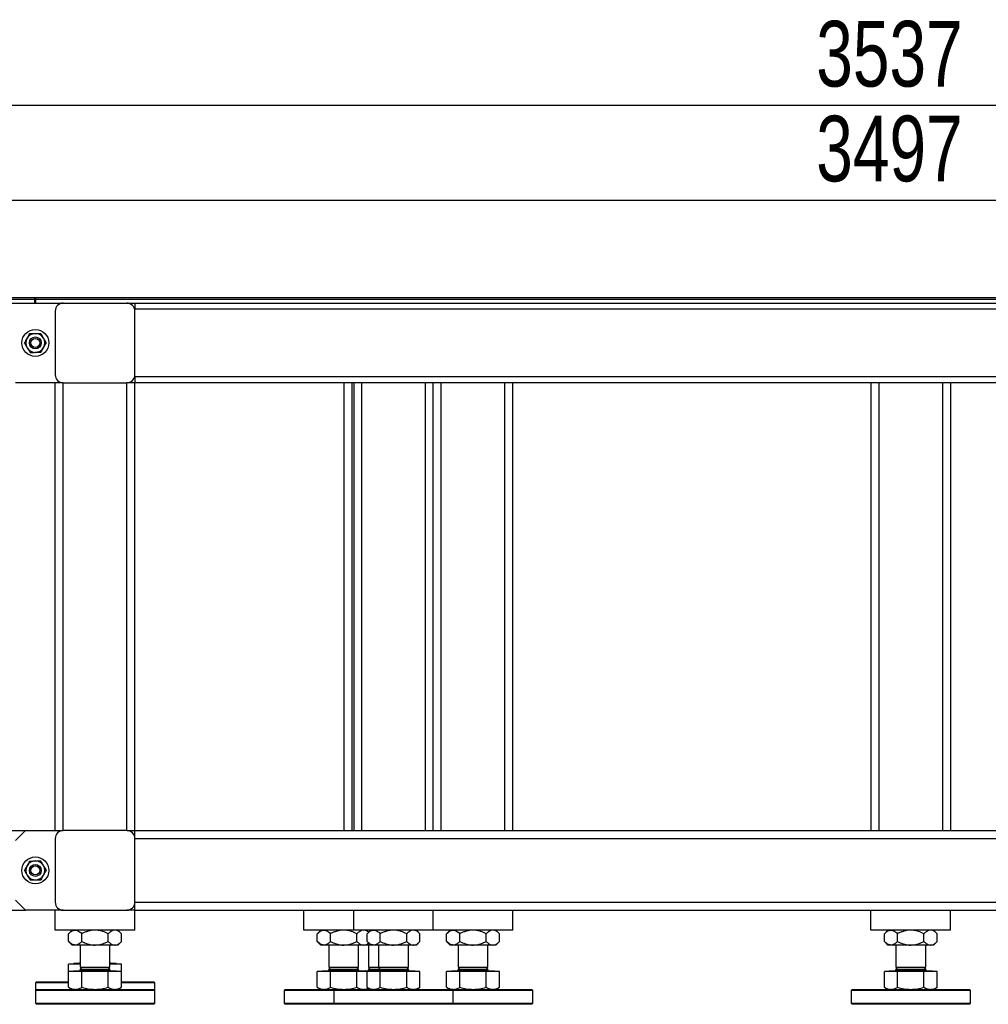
# Model space of a CAD drawing. Header units: millimetres. Extents: x 5 to 589, y 5 to 415.
# Tile 4 of 85: x 76 to 120, y 207 to 252. Entities that reach past the tile are written whole.
import ezdxf

# ---------------------------------------------------------------- set-up
doc = ezdxf.new("R2010")
doc.units = ezdxf.units.MM
doc.layers.add('COTES', color=1, linetype='Continuous')
doc.layers.add('TRAIT-FORT', color=4, linetype='Continuous', lineweight=25)
doc.styles.add('SLDTEXTSTYLE0', font='TXT', dxfattribs={"width": 0.75})
doc.dimstyles.new('SLDDIMSTYLE1', dxfattribs={"dimtxt": 3, "dimasz": 2, "dimexe": 0, "dimexo": 0.0625, "dimgap": 0.75, "dimtad": 1, "dimdec": 0, "dimlfac": 22, "dimrnd": 1e-09, "dimzin": 12, "dimdsep": 46, "dimtxsty": 'SLDTEXTSTYLE0', "dimsah": 1, "dimcen": 0.09, "dimadec": 0, "dimazin": 3, "dimtfac": 1, "dimtdec": 0, "dimtofl": 0, "dimtmove": 0, "dimatfit": 3, "dimfxl": 1, "dimfrac": 2, "dimtolj": 1, "dimtzin": 12, "dimarcsym": 0})

# ---------------------------------------------------------------- blocks, each defined once
blk = doc.blocks.new('_D_11')
at = {"layer": 'COTES', "color": 1, "transparency": 16777216}
for p, q in [((36.339, 240.301), (36.339, 249.321)), ((197.111, 240.301), (197.111, 249.321)), ((197.111, 248.321), (36.339, 248.321))]:
    blk.add_line(p, q, dxfattribs=at)
for points in [[(36.339, 248.321), (38.339, 247.821), (38.339, 248.821)], [(197.111, 248.321), (195.111, 248.821), (195.111, 247.821)]]:
    blk.add_solid(points, dxfattribs=at)
at = {"layer": 'COTES', "color": 1, "transparency": 16777216, "insert": (112.292, 252.188), "char_height": 3, "attachment_point": 1, "style": 'SLDTEXTSTYLE0'}
blk.add_mtext('3537', dxfattribs=at)
blk = doc.blocks.new('_D_13')
at = {"layer": 'COTES', "color": 1, "transparency": 16777216}
for p, q in [((37.248, 239.937), (37.248, 244.991)), ((196.202, 236.664), (196.202, 244.991)), ((196.202, 243.991), (37.248, 243.991))]:
    blk.add_line(p, q, dxfattribs=at)
for points in [[(37.248, 243.991), (39.248, 243.491), (39.248, 244.491)], [(196.202, 243.991), (194.202, 244.491), (194.202, 243.491)]]:
    blk.add_solid(points, dxfattribs=at)
at = {"layer": 'COTES', "color": 1, "transparency": 16777216, "insert": (112.292, 247.858), "char_height": 3, "attachment_point": 1, "style": 'SLDTEXTSTYLE0'}
blk.add_mtext('3497', dxfattribs=at)

msp = doc.modelspace()

# ---------------------------------------------------------------- linework, layer by layer
at = {"layer": 'TRAIT-FORT', "color": 4, "linetype": 'Continuous', "lineweight": 25}
for p, q in [((44.52, 239.551), (76.591, 239.551)), ((44.52, 239.482), (76.589, 239.482)), ((44.52, 239.482), (76.591, 239.482)), ((44.52, 239.301), (76.589, 239.301)), ((76.589, 239.301), (76.589, 239.482)), ((76.589, 239.301), (76.611, 239.301)), ((76.591, 239.482), (76.591, 239.551)), ((76.611, 239.482), (76.591, 239.482)), ((76.611, 239.551), (76.611, 239.482)), ((76.611, 239.551), (160.702, 239.551)), ((76.611, 239.482), (76.611, 239.301)), ((76.611, 239.482), (160.702, 239.482)), ((76.611, 239.301), (160.702, 239.301)), ((81.157, 239.301), (81.157, 239.028)), ((77.52, 238.937), (77.52, 236.028)), ((156.157, 239.028), (81.157, 239.028)), ((81.157, 236.028), (81.157, 238.937)), ((77.52, 235.664), (75.702, 235.664)), ((77.52, 215.21), (77.52, 235.664)), ((77.884, 235.664), (77.52, 235.664)), ((77.884, 235.664), (80.793, 235.664)), ((77.884, 215.21), (77.884, 235.664)), ((80.793, 215.21), (80.793, 235.664)), ((81.157, 235.664), (80.793, 235.664)), ((156.157, 235.937), (81.157, 235.937)), ((81.157, 235.937), (81.157, 235.664)), ((81.157, 215.21), (81.157, 235.664)), ((156.157, 235.664), (81.157, 235.664)), ((90.702, 235.664), (90.702, 215.21)), ((91.066, 235.664), (91.066, 215.21)), ((91.157, 235.664), (91.157, 215.21)), ((91.52, 235.664), (91.52, 215.21)), ((94.43, 235.664), (94.43, 215.21)), ((94.793, 215.21), (94.793, 235.664)), ((95.157, 215.21), (95.157, 235.664)), ((98.066, 215.21), (98.066, 235.664)), ((98.43, 215.21), (98.43, 235.664)), ((114.793, 235.664), (114.793, 215.21)), ((115.157, 235.664), (115.157, 215.21)), ((118.066, 235.664), (118.066, 215.21)), ((118.43, 235.664), (118.43, 215.21)), ((43.793, 215.21), (76.157, 215.21)), ((76.157, 215.21), (75.702, 214.755)), ((76.157, 215.21), (77.52, 215.21)), ((77.52, 215.21), (77.884, 215.21)), ((80.793, 215.21), (77.884, 215.21)), ((80.793, 215.21), (81.157, 215.21)), ((81.157, 214.846), (81.157, 215.21)), ((81.157, 215.21), (152.066, 215.21)), ((77.52, 214.846), (77.52, 211.937)), ((81.157, 211.937), (81.157, 214.846)), ((81.157, 214.846), (155.702, 214.846)), ((75.702, 212.028), (76.157, 211.573)), ((81.157, 211.937), (155.702, 211.937)), ((81.157, 211.573), (81.157, 211.937)), ((47.066, 211.573), (76.157, 211.573)), ((77.52, 211.573), (76.157, 211.573)), ((77.52, 210.664), (77.52, 211.573)), ((77.884, 211.573), (77.52, 211.573)), ((77.884, 211.573), (80.793, 211.573)), ((81.157, 211.573), (80.793, 211.573)), ((81.157, 210.664), (81.157, 211.573)), ((81.157, 211.573), (152.066, 211.573)), ((88.884, 210.664), (88.884, 211.573)), ((91.157, 210.664), (91.157, 211.573)), ((94.793, 210.664), (94.793, 211.573)), ((98.43, 210.664), (98.43, 211.573)), ((114.793, 210.664), (114.793, 211.573)), ((118.43, 210.664), (118.43, 211.573)), ((81.157, 210.664), (77.52, 210.664)), ((78.293, 210.664), (78.131, 210.502)), ((78.131, 210.144), (78.131, 210.502)), ((78.735, 210.144), (78.735, 210.502)), ((79.942, 210.144), (79.942, 210.502)), ((80.546, 210.502), (80.384, 210.664)), ((80.546, 210.144), (80.546, 210.502)), ((91.157, 210.664), (88.884, 210.664)), ((89.657, 210.664), (89.495, 210.502)), ((89.495, 210.144), (89.495, 210.502)), ((90.099, 210.144), (90.099, 210.502)), ((94.793, 210.664), (91.157, 210.664)), ((91.306, 210.144), (91.306, 210.502)), ((91.839, 210.573), (91.748, 210.664)), ((91.93, 210.664), (91.768, 210.502)), ((91.768, 210.144), (91.768, 210.502)), ((92.371, 210.144), (92.371, 210.502)), ((93.579, 210.144), (93.579, 210.502)), ((94.182, 210.502), (94.02, 210.664)), ((94.182, 210.144), (94.182, 210.502)), ((98.43, 210.664), (94.793, 210.664)), ((95.566, 210.664), (95.404, 210.502)), ((95.404, 210.144), (95.404, 210.502)), ((96.008, 210.144), (96.008, 210.502)), ((97.215, 210.144), (97.215, 210.502)), ((97.819, 210.502), (97.657, 210.664)), ((97.819, 210.144), (97.819, 210.502)), ((118.43, 210.664), (114.793, 210.664)), ((115.566, 210.664), (115.404, 210.502)), ((115.404, 210.144), (115.404, 210.502)), ((116.008, 210.144), (116.008, 210.502)), ((117.215, 210.144), (117.215, 210.502)), ((117.819, 210.502), (117.657, 210.664)), ((117.819, 210.144), (117.819, 210.502)), ((78.131, 210.144), (78.293, 209.982)), ((78.433, 209.982), (78.293, 209.982)), ((79.339, 209.982), (78.433, 209.982)), ((78.657, 209.982), (78.657, 208.969)), ((80.244, 209.982), (79.339, 209.982)), ((80.02, 208.969), (80.02, 209.982)), ((80.384, 209.982), (80.244, 209.982)), ((80.384, 209.982), (80.546, 210.144)), ((89.495, 210.144), (89.657, 209.982)), ((89.797, 209.982), (89.657, 209.982)), ((90.702, 209.982), (89.797, 209.982)), ((90.02, 209.982), (90.02, 208.969)), ((91.608, 209.982), (90.702, 209.982)), ((91.384, 208.969), (91.384, 209.982)), ((91.748, 209.982), (91.608, 209.982)), ((91.748, 209.982), (91.839, 210.073)), ((91.93, 209.982), (91.748, 209.982)), ((91.768, 210.144), (91.93, 209.982)), ((91.839, 209.982), (91.839, 208.969)), ((92.07, 209.982), (91.93, 209.982)), ((92.975, 209.982), (92.07, 209.982)), ((92.293, 209.982), (92.293, 208.969)), ((93.88, 209.982), (92.975, 209.982)), ((93.657, 208.969), (93.657, 209.982)), ((94.02, 209.982), (93.88, 209.982)), ((94.02, 209.982), (94.182, 210.144)), ((95.404, 210.144), (95.566, 209.982)), ((95.706, 209.982), (95.566, 209.982)), ((96.611, 209.982), (95.706, 209.982)), ((95.93, 209.982), (95.93, 208.969)), ((97.517, 209.982), (96.611, 209.982)), ((97.293, 208.969), (97.293, 209.982)), ((97.657, 209.982), (97.517, 209.982)), ((97.657, 209.982), (97.819, 210.144)), ((115.404, 210.144), (115.566, 209.982)), ((115.706, 209.982), (115.566, 209.982)), ((116.611, 209.982), (115.706, 209.982)), ((115.93, 209.982), (115.93, 208.969)), ((117.517, 209.982), (116.611, 209.982)), ((117.293, 208.969), (117.293, 209.982)), ((117.657, 209.982), (117.517, 209.982)), ((117.657, 209.982), (117.819, 210.144)), ((78.657, 209.114), (78.131, 209.114)), ((78.131, 208.773), (78.131, 209.114)), ((78.368, 209.146), (78.336, 209.114)), ((78.368, 209.151), (78.368, 209.146)), ((78.368, 209.151), (78.657, 209.151)), ((78.368, 209.146), (78.657, 209.146)), ((80.02, 209.151), (80.309, 209.151)), ((80.02, 209.146), (80.309, 209.146)), ((80.546, 209.114), (80.02, 209.114)), ((80.309, 209.146), (80.309, 209.151)), ((80.341, 209.114), (80.309, 209.146)), ((80.546, 208.773), (80.546, 209.114)), ((78.131, 208.053), (78.131, 208.773)), ((78.735, 208.773), (78.131, 208.773)), ((78.368, 208.805), (78.336, 208.773)), ((78.368, 208.81), (78.368, 208.805)), ((78.368, 208.81), (80.309, 208.81)), ((78.368, 208.805), (80.309, 208.805)), ((78.743, 208.969), (78.657, 208.883)), ((78.657, 208.969), (80.02, 208.969)), ((78.657, 208.883), (78.657, 208.855)), ((78.657, 208.883), (80.02, 208.883)), ((78.657, 208.855), (80.02, 208.855)), ((78.735, 208.961), (78.735, 208.969)), ((78.735, 208.053), (78.735, 208.773)), ((79.942, 208.773), (78.735, 208.773)), ((80.02, 208.883), (79.934, 208.969)), ((79.942, 208.961), (79.942, 208.969)), ((79.942, 208.053), (79.942, 208.773)), ((80.546, 208.773), (79.942, 208.773)), ((80.02, 208.855), (80.02, 208.883)), ((80.309, 208.805), (80.309, 208.81)), ((80.341, 208.773), (80.309, 208.805)), ((80.546, 208.053), (80.546, 208.773)), ((89.495, 208.053), (89.495, 208.773)), ((90.099, 208.773), (89.495, 208.773)), ((89.732, 208.805), (89.7, 208.773)), ((89.732, 208.81), (89.732, 208.805)), ((89.732, 208.81), (91.673, 208.81)), ((89.732, 208.805), (91.673, 208.805)), ((90.107, 208.969), (90.02, 208.883)), ((90.02, 208.969), (91.384, 208.969)), ((90.02, 208.883), (90.02, 208.855)), ((90.02, 208.883), (91.384, 208.883)), ((90.02, 208.855), (91.384, 208.855)), ((90.099, 208.053), (90.099, 208.773)), ((91.306, 208.773), (90.099, 208.773)), ((91.384, 208.883), (91.298, 208.969)), ((91.306, 208.053), (91.306, 208.773)), ((91.768, 208.773), (91.306, 208.773)), ((91.384, 208.855), (91.384, 208.883)), ((91.673, 208.805), (91.673, 208.81)), ((91.673, 208.81), (92.005, 208.81)), ((91.705, 208.773), (91.673, 208.805)), ((91.673, 208.805), (92.005, 208.805)), ((91.768, 208.053), (91.768, 208.773)), ((92.371, 208.773), (91.768, 208.773)), ((91.925, 208.969), (91.839, 208.883)), ((91.839, 208.969), (92.293, 208.969)), ((91.839, 208.883), (91.839, 208.855)), ((91.839, 208.883), (92.293, 208.883)), ((91.839, 208.855), (92.293, 208.855)), ((92.005, 208.805), (91.973, 208.773)), ((92.005, 208.81), (92.005, 208.805)), ((92.005, 208.81), (93.945, 208.81)), ((92.005, 208.805), (93.945, 208.805)), ((92.379, 208.969), (92.293, 208.883)), ((92.293, 208.969), (93.657, 208.969)), ((92.293, 208.883), (92.293, 208.855)), ((92.293, 208.883), (93.657, 208.883)), ((92.293, 208.855), (93.657, 208.855)), ((92.371, 208.053), (92.371, 208.773)), ((93.579, 208.773), (92.371, 208.773)), ((93.657, 208.883), (93.571, 208.969)), ((93.579, 208.053), (93.579, 208.773)), ((94.182, 208.773), (93.579, 208.773)), ((93.657, 208.855), (93.657, 208.883)), ((93.945, 208.805), (93.945, 208.81)), ((93.977, 208.773), (93.945, 208.805)), ((94.182, 208.053), (94.182, 208.773)), ((95.404, 208.053), (95.404, 208.773)), ((96.008, 208.773), (95.404, 208.773)), ((95.641, 208.805), (95.609, 208.773)), ((95.641, 208.81), (95.641, 208.805)), ((95.641, 208.81), (97.582, 208.81)), ((95.641, 208.805), (97.582, 208.805)), ((96.016, 208.969), (95.93, 208.883)), ((95.93, 208.969), (97.293, 208.969)), ((95.93, 208.883), (95.93, 208.855)), ((95.93, 208.883), (97.293, 208.883)), ((95.93, 208.855), (97.293, 208.855)), ((96.008, 208.053), (96.008, 208.773)), ((97.215, 208.773), (96.008, 208.773)), ((97.293, 208.883), (97.207, 208.969)), ((97.215, 208.053), (97.215, 208.773)), ((97.819, 208.773), (97.215, 208.773)), ((97.293, 208.855), (97.293, 208.883)), ((97.582, 208.805), (97.582, 208.81)), ((97.614, 208.773), (97.582, 208.805)), ((97.819, 208.053), (97.819, 208.773)), ((115.404, 208.053), (115.404, 208.773)), ((116.008, 208.773), (115.404, 208.773)), ((115.641, 208.805), (115.609, 208.773)), ((115.641, 208.81), (115.641, 208.805)), ((115.641, 208.81), (117.582, 208.81)), ((115.641, 208.805), (117.582, 208.805)), ((116.016, 208.969), (115.93, 208.883)), ((115.93, 208.969), (117.293, 208.969)), ((115.93, 208.883), (115.93, 208.855)), ((115.93, 208.883), (117.293, 208.883)), ((115.93, 208.855), (117.293, 208.855)), ((117.215, 208.773), (116.008, 208.773)), ((116.008, 208.053), (116.008, 208.773)), ((117.293, 208.883), (117.207, 208.969)), ((117.215, 208.053), (117.215, 208.773)), ((117.819, 208.773), (117.215, 208.773)), ((117.293, 208.855), (117.293, 208.883)), ((117.582, 208.805), (117.582, 208.81)), ((117.614, 208.773), (117.582, 208.805)), ((117.819, 208.053), (117.819, 208.773)), ((76.657, 208.301), (76.611, 208.255)), ((76.611, 208.255), (76.611, 207.914)), ((78.131, 208.255), (76.611, 208.255)), ((76.657, 208.301), (78.131, 208.301)), ((80.546, 208.301), (82.02, 208.301)), ((82.066, 208.255), (80.546, 208.255)), ((82.066, 208.255), (82.02, 208.301)), ((82.066, 207.914), (82.066, 208.255)), ((76.657, 207.96), (76.611, 207.914)), ((76.611, 207.914), (76.611, 207.323)), ((79.339, 207.914), (76.611, 207.914)), ((76.657, 207.96), (79.339, 207.96)), ((78.131, 208.053), (78.293, 207.96)), ((79.339, 207.96), (82.02, 207.96)), ((82.066, 207.914), (79.339, 207.914)), ((80.384, 207.96), (80.546, 208.053)), ((82.066, 207.914), (82.02, 207.96)), ((82.066, 207.323), (82.066, 207.914)), ((88.02, 207.96), (87.975, 207.914)), ((87.975, 207.914), (87.975, 207.323)), ((90.248, 207.914), (87.975, 207.914)), ((88.02, 207.96), (90.293, 207.96)), ((89.495, 208.053), (89.657, 207.96)), ((90.293, 207.96), (90.248, 207.914)), ((90.248, 207.914), (90.248, 207.323)), ((92.975, 207.914), (90.248, 207.914)), ((90.293, 207.96), (92.975, 207.96)), ((91.748, 207.96), (91.839, 208.012)), ((91.768, 208.053), (91.93, 207.96)), ((92.975, 207.96), (95.657, 207.96)), ((95.702, 207.914), (92.975, 207.914)), ((94.02, 207.96), (94.182, 208.053)), ((95.404, 208.053), (95.566, 207.96)), ((95.702, 207.914), (95.657, 207.96)), ((95.657, 207.96), (96.611, 207.96)), ((95.702, 207.323), (95.702, 207.914)), ((96.611, 207.914), (95.702, 207.914)), ((96.611, 207.96), (99.293, 207.96)), ((99.339, 207.914), (96.611, 207.914)), ((97.657, 207.96), (97.819, 208.053)), ((99.339, 207.914), (99.293, 207.96)), ((99.339, 207.323), (99.339, 207.914)), ((113.93, 207.96), (113.884, 207.914)), ((113.884, 207.914), (113.884, 207.323)), ((116.611, 207.914), (113.884, 207.914)), ((113.93, 207.96), (116.611, 207.96)), ((115.404, 208.053), (115.566, 207.96)), ((116.611, 207.96), (119.293, 207.96)), ((119.339, 207.914), (116.611, 207.914)), ((117.657, 207.96), (117.819, 208.053)), ((119.339, 207.914), (119.293, 207.96)), ((119.339, 207.323), (119.339, 207.914)), ((76.611, 207.323), (76.657, 207.278)), ((76.611, 207.323), (79.339, 207.323)), ((79.339, 207.323), (82.066, 207.323)), ((82.02, 207.278), (82.066, 207.323)), ((87.975, 207.323), (88.02, 207.278)), ((87.975, 207.323), (90.248, 207.323)), ((90.248, 207.323), (90.293, 207.278)), ((90.248, 207.323), (92.975, 207.323)), ((92.975, 207.323), (95.702, 207.323)), ((95.657, 207.278), (95.702, 207.323)), ((95.702, 207.323), (96.611, 207.323)), ((96.611, 207.323), (99.339, 207.323)), ((99.293, 207.278), (99.339, 207.323)), ((113.884, 207.323), (113.93, 207.278)), ((113.884, 207.323), (116.611, 207.323)), ((116.611, 207.323), (119.339, 207.323)), ((119.293, 207.278), (119.339, 207.323)), ((79.339, 207.278), (76.657, 207.278)), ((82.02, 207.278), (79.339, 207.278)), ((90.293, 207.278), (88.02, 207.278)), ((92.975, 207.278), (90.293, 207.278)), ((95.657, 207.278), (92.975, 207.278)), ((96.611, 207.278), (95.657, 207.278)), ((99.293, 207.278), (96.611, 207.278)), ((116.611, 207.278), (113.93, 207.278)), ((119.293, 207.278), (116.611, 207.278))]:
    msp.add_line(p, q, dxfattribs=at)
for centre, radius in [((76.611, 237.482), 0.614), ((76.611, 237.482), 0.273), ((76.611, 237.482), 0.205), ((76.611, 213.391), 0.614), ((76.611, 213.391), 0.273), ((76.611, 213.391), 0.205)]:
    msp.add_circle(centre, radius, dxfattribs=at)
for centre, radius, start, end in [((77.884, 238.937), 0.364, 90, 180), ((80.793, 238.937), 0.364, 0, 90), ((76.611, 237.482), 0.432, 90.8316, 150.8316), ((76.611, 237.482), 0.432, 30.8316, 90.8316), ((76.611, 237.482), 0.432, 150.8316, 210.8316), ((76.611, 237.482), 0.432, 330.8316, 30.8316), ((76.611, 237.482), 0.432, 210.8316, 270.8316), ((76.611, 237.482), 0.432, 270.8316, 330.8316), ((77.884, 236.028), 0.364, 180, 270), ((80.793, 236.028), 0.364, 270, 0), ((77.884, 214.846), 0.364, 90, 180), ((80.793, 214.846), 0.364, 0, 90), ((76.611, 213.391), 0.432, 150.8316, 210.8316), ((76.611, 213.391), 0.432, 90.8316, 150.8316), ((76.611, 213.391), 0.432, 30.8316, 90.8316), ((76.611, 213.391), 0.432, 330.8316, 30.8316), ((76.611, 213.391), 0.432, 210.8316, 270.8316), ((76.611, 213.391), 0.432, 270.8316, 330.8316), ((77.884, 211.937), 0.364, 180, 270), ((80.793, 211.937), 0.364, 270, 0), ((78.611, 209.196), 0.0455, 270, 360), ((80.066, 209.196), 0.0455, 180, 270), ((78.611, 208.855), 0.0455, 270, 360), ((80.066, 208.855), 0.0455, 180, 270), ((89.975, 208.855), 0.0455, 270, 360), ((91.43, 208.855), 0.0455, 180, 270), ((91.793, 208.855), 0.0455, 270, 360), ((92.248, 208.855), 0.0455, 270, 360), ((93.702, 208.855), 0.0455, 180, 270), ((95.884, 208.855), 0.0455, 270, 360), ((97.339, 208.855), 0.0455, 180, 270), ((115.884, 208.855), 0.0455, 270, 360), ((117.339, 208.855), 0.0455, 180, 270)]:
    msp.add_arc(centre, radius, start, end, dxfattribs=at)
for points, knots in [([(76.234, 237.693), (76.256, 237.731), (76.298, 237.807), (76.337, 237.876), (76.356, 237.911)], [0, 0, 0, 0, 0.504, 1, 1, 1, 1]), ([(76.356, 237.911), (76.374, 237.911), (76.421, 237.911), (76.499, 237.913), (76.565, 237.914), (76.601, 237.914), (76.605, 237.914)], [0, 0, 0, 0, 0.237039, 0.589019, 0.951631, 1, 1, 1, 1]), ([(76.605, 237.914), (76.632, 237.915), (76.687, 237.915), (76.771, 237.917), (76.825, 237.917), (76.854, 237.918)], [0, 0, 0, 0, 0.30999, 0.629546, 1, 1, 1, 1]), ([(76.982, 237.704), (76.96, 237.741), (76.915, 237.816), (76.875, 237.884), (76.854, 237.918)], [0, 0, 0, 0, 0.504, 1, 1, 1, 1]), ([(76.113, 237.475), (76.124, 237.495), (76.14, 237.524), (76.163, 237.566), (76.187, 237.609), (76.209, 237.647), (76.227, 237.679), (76.232, 237.688), (76.234, 237.693)], [0, 0, 0, 0, 0.287529, 0.432261, 0.575448, 0.879653, 0.939787, 1, 1, 1, 1]), ([(76.113, 237.475), (76.13, 237.446), (76.166, 237.386), (76.21, 237.312), (76.235, 237.27), (76.241, 237.261)], [0, 0, 0, 0, 0.432385, 0.879554, 1, 1, 1, 1]), ([(77.11, 237.49), (77.092, 237.519), (77.057, 237.579), (77.013, 237.652), (76.988, 237.695), (76.982, 237.704)], [0, 0, 0, 0, 0.4323851, 0.8795539, 1, 1, 1, 1]), ([(77.11, 237.49), (77.102, 237.475), (77.085, 237.445), (77.059, 237.399), (77.032, 237.35), (77.008, 237.307), (76.994, 237.281), (76.988, 237.272)], [0, 0, 0, 0, 0.2155169, 0.432226, 0.6544573, 0.8796878, 1, 1, 1, 1]), ([(76.241, 237.261), (76.263, 237.223), (76.308, 237.149), (76.348, 237.081), (76.368, 237.047)], [0, 0, 0, 0, 0.504, 1, 1, 1, 1]), ([(76.368, 237.047), (76.387, 237.047), (76.433, 237.048), (76.512, 237.049), (76.578, 237.05), (76.613, 237.051), (76.618, 237.051)], [0, 0, 0, 0, 0.237039, 0.589019, 0.951631, 1, 1, 1, 1]), ([(76.618, 237.051), (76.645, 237.051), (76.699, 237.052), (76.783, 237.053), (76.838, 237.054), (76.867, 237.054)], [0, 0, 0, 0, 0.3099902, 0.6295459, 1, 1, 1, 1]), ([(76.988, 237.272), (76.967, 237.234), (76.925, 237.158), (76.886, 237.089), (76.867, 237.054)], [0, 0, 0, 0, 0.504, 1, 1, 1, 1]), ([(76.113, 213.384), (76.124, 213.404), (76.14, 213.434), (76.163, 213.475), (76.187, 213.518), (76.209, 213.556), (76.227, 213.588), (76.232, 213.597), (76.234, 213.602)], [0, 0, 0, 0, 0.287529, 0.432261, 0.575448, 0.879653, 0.939787, 1, 1, 1, 1]), ([(76.234, 213.602), (76.256, 213.64), (76.298, 213.716), (76.337, 213.785), (76.356, 213.82)], [0, 0, 0, 0, 0.504, 1, 1, 1, 1]), ([(76.356, 213.82), (76.374, 213.82), (76.421, 213.821), (76.499, 213.822), (76.565, 213.823), (76.601, 213.823), (76.605, 213.823)], [0, 0, 0, 0, 0.237039, 0.589019, 0.951631, 1, 1, 1, 1]), ([(76.605, 213.823), (76.632, 213.824), (76.687, 213.824), (76.771, 213.826), (76.825, 213.826), (76.854, 213.827)], [0, 0, 0, 0, 0.30999, 0.629546, 1, 1, 1, 1]), ([(76.982, 213.613), (76.96, 213.65), (76.915, 213.725), (76.875, 213.793), (76.854, 213.827)], [0, 0, 0, 0, 0.504, 1, 1, 1, 1]), ([(77.11, 213.399), (77.092, 213.428), (77.057, 213.488), (77.013, 213.562), (76.988, 213.604), (76.982, 213.613)], [0, 0, 0, 0, 0.432385, 0.879554, 1, 1, 1, 1]), ([(76.113, 213.384), (76.13, 213.355), (76.166, 213.295), (76.21, 213.221), (76.235, 213.179), (76.241, 213.17)], [0, 0, 0, 0, 0.432385, 0.879554, 1, 1, 1, 1]), ([(76.241, 213.17), (76.263, 213.132), (76.308, 213.058), (76.348, 212.99), (76.368, 212.956)], [0, 0, 0, 0, 0.504, 1, 1, 1, 1]), ([(76.988, 213.181), (76.967, 213.143), (76.925, 213.067), (76.886, 212.998), (76.867, 212.963)], [0, 0, 0, 0, 0.504, 1, 1, 1, 1]), ([(77.11, 213.399), (77.102, 213.384), (77.085, 213.354), (77.059, 213.308), (77.032, 213.259), (77.008, 213.216), (76.994, 213.19), (76.988, 213.181)], [0, 0, 0, 0, 0.215517, 0.432226, 0.654457, 0.879688, 1, 1, 1, 1]), ([(76.368, 212.956), (76.387, 212.956), (76.433, 212.957), (76.512, 212.958), (76.578, 212.959), (76.613, 212.96), (76.618, 212.96)], [0, 0, 0, 0, 0.237039, 0.589019, 0.951631, 1, 1, 1, 1]), ([(76.618, 212.96), (76.645, 212.96), (76.699, 212.961), (76.783, 212.962), (76.838, 212.963), (76.867, 212.963)], [0, 0, 0, 0, 0.3099902, 0.6295459, 1, 1, 1, 1]), ([(78.131, 210.502), (78.173, 210.54), (78.235, 210.598), (78.325, 210.645), (78.384, 210.662), (78.421, 210.664), (78.433, 210.664)], [0, 0, 0, 0, 0.432045, 0.654349, 0.879653, 1, 1, 1, 1]), ([(78.433, 210.664), (78.46, 210.662), (78.513, 210.657), (78.59, 210.621), (78.664, 210.57), (78.711, 210.525), (78.735, 210.502)], [0, 0, 0, 0, 0.249578, 0.504364, 0.751047, 1, 1, 1, 1]), ([(79.339, 210.664), (79.286, 210.662), (79.18, 210.657), (79.026, 210.621), (78.876, 210.57), (78.782, 210.525), (78.735, 210.502)], [0, 0, 0, 0, 0.249578, 0.504364, 0.751047, 1, 1, 1, 1]), ([(79.942, 210.502), (79.86, 210.54), (79.734, 210.598), (79.555, 210.645), (79.437, 210.662), (79.364, 210.664), (79.339, 210.664)], [0, 0, 0, 0, 0.432045, 0.654349, 0.879653, 1, 1, 1, 1]), ([(80.244, 210.664), (80.212, 210.661), (80.145, 210.653), (80.044, 210.596), (79.978, 210.535), (79.942, 210.502)], [0, 0, 0, 0, 0.309456, 0.628432, 1, 1, 1, 1]), ([(80.546, 210.502), (80.525, 210.522), (80.471, 210.574), (80.376, 210.638), (80.295, 210.663), (80.25, 210.664), (80.244, 210.664)], [0, 0, 0, 0, 0.217771, 0.575115, 0.943327, 1, 1, 1, 1]), ([(89.495, 210.502), (89.536, 210.54), (89.599, 210.598), (89.689, 210.645), (89.748, 210.662), (89.784, 210.664), (89.797, 210.664)], [0, 0, 0, 0, 0.432045, 0.654349, 0.879653, 1, 1, 1, 1]), ([(89.797, 210.664), (89.823, 210.662), (89.876, 210.657), (89.953, 210.621), (90.028, 210.57), (90.075, 210.525), (90.099, 210.502)], [0, 0, 0, 0, 0.249578, 0.504364, 0.751047, 1, 1, 1, 1]), ([(90.702, 210.664), (90.65, 210.662), (90.544, 210.657), (90.389, 210.621), (90.24, 210.57), (90.146, 210.525), (90.099, 210.502)], [0, 0, 0, 0, 0.249578, 0.504364, 0.751047, 1, 1, 1, 1]), ([(91.306, 210.502), (91.223, 210.54), (91.098, 210.598), (90.919, 210.645), (90.8, 210.662), (90.728, 210.664), (90.702, 210.664)], [0, 0, 0, 0, 0.432045, 0.654349, 0.879653, 1, 1, 1, 1]), ([(91.608, 210.664), (91.575, 210.661), (91.509, 210.653), (91.407, 210.596), (91.341, 210.535), (91.306, 210.502)], [0, 0, 0, 0, 0.309456, 0.628432, 1, 1, 1, 1]), ([(91.834, 210.569), (91.803, 210.591), (91.736, 210.641), (91.658, 210.663), (91.614, 210.664), (91.608, 210.664)], [0, 0, 0, 0, 0.424264, 0.923206, 1, 1, 1, 1]), ([(91.768, 210.502), (91.809, 210.54), (91.872, 210.598), (91.961, 210.645), (92.021, 210.662), (92.057, 210.664), (92.07, 210.664)], [0, 0, 0, 0, 0.432045, 0.654349, 0.879653, 1, 1, 1, 1]), ([(92.07, 210.664), (92.096, 210.662), (92.149, 210.657), (92.226, 210.621), (92.301, 210.57), (92.348, 210.525), (92.371, 210.502)], [0, 0, 0, 0, 0.249578, 0.504364, 0.751047, 1, 1, 1, 1]), ([(92.975, 210.664), (92.923, 210.662), (92.816, 210.657), (92.662, 210.621), (92.513, 210.57), (92.419, 210.525), (92.371, 210.502)], [0, 0, 0, 0, 0.249578, 0.504364, 0.751047, 1, 1, 1, 1]), ([(93.579, 210.502), (93.496, 210.54), (93.371, 210.598), (93.191, 210.645), (93.073, 210.662), (93, 210.664), (92.975, 210.664)], [0, 0, 0, 0, 0.432045, 0.654349, 0.879653, 1, 1, 1, 1]), ([(93.88, 210.664), (93.848, 210.661), (93.782, 210.653), (93.68, 210.596), (93.614, 210.535), (93.579, 210.502)], [0, 0, 0, 0, 0.309456, 0.628432, 1, 1, 1, 1]), ([(94.182, 210.502), (94.162, 210.522), (94.107, 210.574), (94.013, 210.638), (93.931, 210.663), (93.886, 210.664), (93.88, 210.664)], [0, 0, 0, 0, 0.217771, 0.575115, 0.943327, 1, 1, 1, 1]), ([(95.404, 210.502), (95.446, 210.54), (95.508, 210.598), (95.598, 210.645), (95.657, 210.662), (95.693, 210.664), (95.706, 210.664)], [0, 0, 0, 0, 0.432045, 0.654349, 0.879653, 1, 1, 1, 1]), ([(95.706, 210.664), (95.732, 210.662), (95.785, 210.657), (95.862, 210.621), (95.937, 210.57), (95.984, 210.525), (96.008, 210.502)], [0, 0, 0, 0, 0.249578, 0.504364, 0.751047, 1, 1, 1, 1]), ([(96.611, 210.664), (96.559, 210.662), (96.453, 210.657), (96.298, 210.621), (96.149, 210.57), (96.055, 210.525), (96.008, 210.502)], [0, 0, 0, 0, 0.249578, 0.504364, 0.751047, 1, 1, 1, 1]), ([(97.215, 210.502), (97.132, 210.54), (97.007, 210.598), (96.828, 210.645), (96.709, 210.662), (96.637, 210.664), (96.611, 210.664)], [0, 0, 0, 0, 0.432045, 0.654349, 0.879653, 1, 1, 1, 1]), ([(97.517, 210.664), (97.484, 210.661), (97.418, 210.653), (97.316, 210.596), (97.25, 210.535), (97.215, 210.502)], [0, 0, 0, 0, 0.309456, 0.628432, 1, 1, 1, 1]), ([(97.819, 210.502), (97.798, 210.522), (97.743, 210.574), (97.649, 210.638), (97.567, 210.663), (97.523, 210.664), (97.517, 210.664)], [0, 0, 0, 0, 0.217771, 0.575115, 0.943327, 1, 1, 1, 1]), ([(115.404, 210.502), (115.446, 210.54), (115.508, 210.598), (115.598, 210.645), (115.657, 210.662), (115.693, 210.664), (115.706, 210.664)], [0, 0, 0, 0, 0.432045, 0.654349, 0.879653, 1, 1, 1, 1]), ([(115.706, 210.664), (115.732, 210.662), (115.785, 210.657), (115.862, 210.621), (115.937, 210.57), (115.984, 210.525), (116.008, 210.502)], [0, 0, 0, 0, 0.249578, 0.504364, 0.751047, 1, 1, 1, 1]), ([(116.611, 210.664), (116.559, 210.662), (116.453, 210.657), (116.298, 210.621), (116.149, 210.57), (116.055, 210.525), (116.008, 210.502)], [0, 0, 0, 0, 0.249578, 0.504364, 0.751047, 1, 1, 1, 1]), ([(117.215, 210.502), (117.132, 210.54), (117.007, 210.598), (116.828, 210.645), (116.709, 210.662), (116.637, 210.664), (116.611, 210.664)], [0, 0, 0, 0, 0.432045, 0.654349, 0.879653, 1, 1, 1, 1]), ([(117.517, 210.664), (117.484, 210.661), (117.418, 210.653), (117.316, 210.596), (117.25, 210.535), (117.215, 210.502)], [0, 0, 0, 0, 0.309456, 0.628432, 1, 1, 1, 1]), ([(117.819, 210.502), (117.798, 210.522), (117.743, 210.574), (117.649, 210.638), (117.567, 210.663), (117.523, 210.664), (117.517, 210.664)], [0, 0, 0, 0, 0.217771, 0.575115, 0.943327, 1, 1, 1, 1]), ([(78.433, 209.982), (78.407, 209.985), (78.354, 209.989), (78.277, 210.025), (78.202, 210.077), (78.155, 210.122), (78.131, 210.144)], [0, 0, 0, 0, 0.249578, 0.504364, 0.751047, 1, 1, 1, 1]), ([(78.735, 210.144), (78.694, 210.106), (78.631, 210.048), (78.541, 210.002), (78.482, 209.985), (78.446, 209.983), (78.433, 209.982)], [0, 0, 0, 0, 0.4320454, 0.6543493, 0.8796534, 1, 1, 1, 1]), ([(78.735, 210.144), (78.818, 210.106), (78.943, 210.048), (79.122, 210.002), (79.241, 209.985), (79.313, 209.983), (79.339, 209.982)], [0, 0, 0, 0, 0.432045, 0.654349, 0.879653, 1, 1, 1, 1]), ([(79.339, 209.982), (79.391, 209.985), (79.497, 209.989), (79.652, 210.025), (79.801, 210.077), (79.895, 210.122), (79.942, 210.144)], [0, 0, 0, 0, 0.249578, 0.504364, 0.751047, 1, 1, 1, 1]), ([(79.942, 210.144), (79.978, 210.111), (80.043, 210.051), (80.145, 209.994), (80.211, 209.986), (80.244, 209.982)], [0, 0, 0, 0, 0.3715706, 0.6815933, 1, 1, 1, 1]), ([(80.244, 209.982), (80.25, 209.983), (80.293, 209.983), (80.375, 210.008), (80.47, 210.071), (80.525, 210.124), (80.546, 210.144)], [0, 0, 0, 0, 0.0566717, 0.4129293, 0.7822331, 1, 1, 1, 1]), ([(89.797, 209.982), (89.771, 209.985), (89.718, 209.989), (89.64, 210.025), (89.566, 210.077), (89.519, 210.122), (89.495, 210.144)], [0, 0, 0, 0, 0.249578, 0.504364, 0.751047, 1, 1, 1, 1]), ([(90.099, 210.144), (90.057, 210.106), (89.995, 210.048), (89.905, 210.002), (89.846, 209.985), (89.81, 209.983), (89.797, 209.982)], [0, 0, 0, 0, 0.4320454, 0.6543493, 0.8796534, 1, 1, 1, 1]), ([(90.099, 210.144), (90.181, 210.106), (90.307, 210.048), (90.486, 210.002), (90.604, 209.985), (90.677, 209.983), (90.702, 209.982)], [0, 0, 0, 0, 0.432045, 0.654349, 0.879653, 1, 1, 1, 1]), ([(90.702, 209.982), (90.755, 209.985), (90.861, 209.989), (91.015, 210.025), (91.165, 210.077), (91.259, 210.122), (91.306, 210.144)], [0, 0, 0, 0, 0.249578, 0.504364, 0.751047, 1, 1, 1, 1]), ([(91.306, 210.144), (91.341, 210.111), (91.406, 210.051), (91.508, 209.994), (91.574, 209.986), (91.608, 209.982)], [0, 0, 0, 0, 0.3715706, 0.6815933, 1, 1, 1, 1]), ([(91.608, 209.982), (91.614, 209.983), (91.657, 209.983), (91.735, 210.005), (91.802, 210.054), (91.834, 210.078)], [0, 0, 0, 0, 0.076805, 0.559624, 1, 1, 1, 1]), ([(92.07, 209.982), (92.043, 209.985), (91.99, 209.989), (91.913, 210.025), (91.839, 210.077), (91.791, 210.122), (91.768, 210.144)], [0, 0, 0, 0, 0.249578, 0.504364, 0.751047, 1, 1, 1, 1]), ([(92.371, 210.144), (92.33, 210.106), (92.267, 210.048), (92.178, 210.002), (92.119, 209.985), (92.082, 209.983), (92.07, 209.982)], [0, 0, 0, 0, 0.4320454, 0.6543493, 0.8796534, 1, 1, 1, 1]), ([(92.371, 210.144), (92.454, 210.106), (92.579, 210.048), (92.759, 210.002), (92.877, 209.985), (92.95, 209.983), (92.975, 209.982)], [0, 0, 0, 0, 0.432045, 0.654349, 0.879653, 1, 1, 1, 1]), ([(92.975, 209.982), (93.028, 209.985), (93.134, 209.989), (93.288, 210.025), (93.437, 210.077), (93.531, 210.122), (93.579, 210.144)], [0, 0, 0, 0, 0.249578, 0.504364, 0.751047, 1, 1, 1, 1]), ([(93.579, 210.144), (93.614, 210.111), (93.679, 210.051), (93.781, 209.994), (93.847, 209.986), (93.88, 209.982)], [0, 0, 0, 0, 0.3715706, 0.6815933, 1, 1, 1, 1]), ([(93.88, 209.982), (93.886, 209.983), (93.93, 209.983), (94.012, 210.008), (94.106, 210.071), (94.162, 210.124), (94.182, 210.144)], [0, 0, 0, 0, 0.0566717, 0.4129293, 0.7822331, 1, 1, 1, 1]), ([(95.706, 209.982), (95.68, 209.985), (95.627, 209.989), (95.55, 210.025), (95.475, 210.077), (95.428, 210.122), (95.404, 210.144)], [0, 0, 0, 0, 0.249578, 0.504364, 0.751047, 1, 1, 1, 1]), ([(96.008, 210.144), (95.966, 210.106), (95.904, 210.048), (95.814, 210.002), (95.755, 209.985), (95.719, 209.983), (95.706, 209.982)], [0, 0, 0, 0, 0.4320454, 0.6543493, 0.8796534, 1, 1, 1, 1]), ([(96.008, 210.144), (96.09, 210.106), (96.216, 210.048), (96.395, 210.002), (96.513, 209.985), (96.586, 209.983), (96.611, 209.982)], [0, 0, 0, 0, 0.432045, 0.654349, 0.879653, 1, 1, 1, 1]), ([(96.611, 209.982), (96.664, 209.985), (96.77, 209.989), (96.924, 210.025), (97.074, 210.077), (97.168, 210.122), (97.215, 210.144)], [0, 0, 0, 0, 0.249578, 0.504364, 0.751047, 1, 1, 1, 1]), ([(97.215, 210.144), (97.25, 210.111), (97.315, 210.051), (97.417, 209.994), (97.483, 209.986), (97.517, 209.982)], [0, 0, 0, 0, 0.3715706, 0.6815933, 1, 1, 1, 1]), ([(97.517, 209.982), (97.523, 209.983), (97.566, 209.983), (97.648, 210.008), (97.742, 210.071), (97.798, 210.124), (97.819, 210.144)], [0, 0, 0, 0, 0.0566717, 0.4129293, 0.7822331, 1, 1, 1, 1]), ([(115.706, 209.982), (115.68, 209.985), (115.627, 209.989), (115.55, 210.025), (115.475, 210.077), (115.428, 210.122), (115.404, 210.144)], [0, 0, 0, 0, 0.249578, 0.504364, 0.751047, 1, 1, 1, 1]), ([(116.008, 210.144), (115.966, 210.106), (115.904, 210.048), (115.814, 210.002), (115.755, 209.985), (115.719, 209.983), (115.706, 209.982)], [0, 0, 0, 0, 0.4320454, 0.6543493, 0.8796534, 1, 1, 1, 1]), ([(116.008, 210.144), (116.09, 210.106), (116.216, 210.048), (116.395, 210.002), (116.513, 209.985), (116.586, 209.983), (116.611, 209.982)], [0, 0, 0, 0, 0.432045, 0.654349, 0.879653, 1, 1, 1, 1]), ([(116.611, 209.982), (116.664, 209.985), (116.77, 209.989), (116.924, 210.025), (117.074, 210.077), (117.168, 210.122), (117.215, 210.144)], [0, 0, 0, 0, 0.249578, 0.504364, 0.751047, 1, 1, 1, 1]), ([(117.215, 210.144), (117.25, 210.111), (117.315, 210.051), (117.417, 209.994), (117.483, 209.986), (117.517, 209.982)], [0, 0, 0, 0, 0.3715706, 0.6815933, 1, 1, 1, 1]), ([(117.517, 209.982), (117.523, 209.983), (117.566, 209.983), (117.648, 210.008), (117.742, 210.071), (117.798, 210.124), (117.819, 210.144)], [0, 0, 0, 0, 0.0566717, 0.4129293, 0.7822331, 1, 1, 1, 1]), ([(78.131, 208.053), (78.18, 208.027), (78.279, 207.974), (78.382, 207.965), (78.433, 207.96)], [0, 0, 0, 0, 0.495458, 1, 1, 1, 1]), ([(78.433, 207.96), (78.484, 207.964), (78.586, 207.974), (78.685, 208.026), (78.735, 208.053)], [0, 0, 0, 0, 0.4945107, 1, 1, 1, 1]), ([(78.735, 208.053), (78.833, 208.027), (79.031, 207.974), (79.235, 207.965), (79.339, 207.96)], [0, 0, 0, 0, 0.495458, 1, 1, 1, 1]), ([(79.339, 207.96), (79.44, 207.964), (79.644, 207.974), (79.842, 208.026), (79.942, 208.053)], [0, 0, 0, 0, 0.494511, 1, 1, 1, 1]), ([(79.942, 208.053), (79.991, 208.027), (80.09, 207.974), (80.192, 207.965), (80.244, 207.96)], [0, 0, 0, 0, 0.495458, 1, 1, 1, 1]), ([(80.244, 207.96), (80.295, 207.964), (80.397, 207.974), (80.496, 208.026), (80.546, 208.053)], [0, 0, 0, 0, 0.494511, 1, 1, 1, 1]), ([(89.495, 208.053), (89.544, 208.027), (89.643, 207.974), (89.745, 207.965), (89.797, 207.96)], [0, 0, 0, 0, 0.495458, 1, 1, 1, 1]), ([(89.797, 207.96), (89.847, 207.964), (89.95, 207.974), (90.049, 208.026), (90.099, 208.053)], [0, 0, 0, 0, 0.4945107, 1, 1, 1, 1]), ([(90.099, 208.053), (90.197, 208.027), (90.395, 207.974), (90.599, 207.965), (90.702, 207.96)], [0, 0, 0, 0, 0.495458, 1, 1, 1, 1]), ([(90.702, 207.96), (90.803, 207.964), (91.008, 207.974), (91.206, 208.026), (91.306, 208.053)], [0, 0, 0, 0, 0.494511, 1, 1, 1, 1]), ([(91.306, 208.053), (91.355, 208.027), (91.454, 207.974), (91.556, 207.965), (91.608, 207.96)], [0, 0, 0, 0, 0.495458, 1, 1, 1, 1]), ([(91.608, 207.96), (91.658, 207.963), (91.734, 207.968), (91.806, 208.005), (91.83, 208.017)], [0, 0, 0, 0, 0.6730285, 1, 1, 1, 1]), ([(91.768, 208.053), (91.817, 208.027), (91.916, 207.974), (92.018, 207.965), (92.07, 207.96)], [0, 0, 0, 0, 0.495458, 1, 1, 1, 1]), ([(92.07, 207.96), (92.12, 207.964), (92.222, 207.974), (92.321, 208.026), (92.371, 208.053)], [0, 0, 0, 0, 0.4945107, 1, 1, 1, 1]), ([(92.371, 208.053), (92.469, 208.027), (92.667, 207.974), (92.872, 207.965), (92.975, 207.96)], [0, 0, 0, 0, 0.495458, 1, 1, 1, 1]), ([(92.975, 207.96), (93.076, 207.964), (93.281, 207.974), (93.479, 208.026), (93.579, 208.053)], [0, 0, 0, 0, 0.494511, 1, 1, 1, 1]), ([(93.579, 208.053), (93.628, 208.027), (93.727, 207.974), (93.829, 207.965), (93.88, 207.96)], [0, 0, 0, 0, 0.495458, 1, 1, 1, 1]), ([(93.88, 207.96), (93.931, 207.964), (94.033, 207.974), (94.132, 208.026), (94.182, 208.053)], [0, 0, 0, 0, 0.494511, 1, 1, 1, 1]), ([(95.404, 208.053), (95.453, 208.027), (95.552, 207.974), (95.654, 207.965), (95.706, 207.96)], [0, 0, 0, 0, 0.495458, 1, 1, 1, 1]), ([(95.706, 207.96), (95.757, 207.964), (95.859, 207.974), (95.958, 208.026), (96.008, 208.053)], [0, 0, 0, 0, 0.4945107, 1, 1, 1, 1]), ([(96.008, 208.053), (96.106, 208.027), (96.304, 207.974), (96.508, 207.965), (96.611, 207.96)], [0, 0, 0, 0, 0.495458, 1, 1, 1, 1]), ([(96.611, 207.96), (96.713, 207.964), (96.917, 207.974), (97.115, 208.026), (97.215, 208.053)], [0, 0, 0, 0, 0.494511, 1, 1, 1, 1]), ([(97.215, 208.053), (97.264, 208.027), (97.363, 207.974), (97.465, 207.965), (97.517, 207.96)], [0, 0, 0, 0, 0.495458, 1, 1, 1, 1]), ([(97.517, 207.96), (97.567, 207.964), (97.67, 207.974), (97.769, 208.026), (97.819, 208.053)], [0, 0, 0, 0, 0.494511, 1, 1, 1, 1]), ([(115.404, 208.053), (115.453, 208.027), (115.552, 207.974), (115.654, 207.965), (115.706, 207.96)], [0, 0, 0, 0, 0.495458, 1, 1, 1, 1]), ([(115.706, 207.96), (115.757, 207.964), (115.859, 207.974), (115.958, 208.026), (116.008, 208.053)], [0, 0, 0, 0, 0.4945107, 1, 1, 1, 1]), ([(116.008, 208.053), (116.106, 208.027), (116.304, 207.974), (116.508, 207.965), (116.611, 207.96)], [0, 0, 0, 0, 0.495458, 1, 1, 1, 1]), ([(116.611, 207.96), (116.713, 207.964), (116.917, 207.974), (117.115, 208.026), (117.215, 208.053)], [0, 0, 0, 0, 0.494511, 1, 1, 1, 1]), ([(117.215, 208.053), (117.264, 208.027), (117.363, 207.974), (117.465, 207.965), (117.517, 207.96)], [0, 0, 0, 0, 0.495458, 1, 1, 1, 1]), ([(117.517, 207.96), (117.567, 207.964), (117.67, 207.974), (117.769, 208.026), (117.819, 208.053)], [0, 0, 0, 0, 0.494511, 1, 1, 1, 1])]:
    msp.add_open_spline(points, degree=3, knots=knots, dxfattribs=at)

# ---------------------------------------------------------------- dimensions: what is measured, and where the dimension line sits
at = {"layer": 'COTES', "color": 1}
dim = msp.add_linear_dim(base=(36.339, 248.321), p1=(197.111, 239.301), p2=(36.339, 239.301), angle=0, dimstyle='SLDDIMSTYLE1', dxfattribs=at)
dim.commit()
dim.dimension.update_dxf_attribs({"geometry": '_D_11', "text_midpoint": (116.725, 248.321), "dimtype": 160})
dim = msp.add_linear_dim(base=(37.248, 243.991), p1=(196.202, 235.664), p2=(37.248, 238.937), dimstyle='SLDDIMSTYLE1', dxfattribs=at)
dim.commit()
dim.dimension.update_dxf_attribs({"geometry": '_D_13', "text_midpoint": (116.725, 243.991), "dimtype": 160})

doc.saveas('drawing.dxf')
